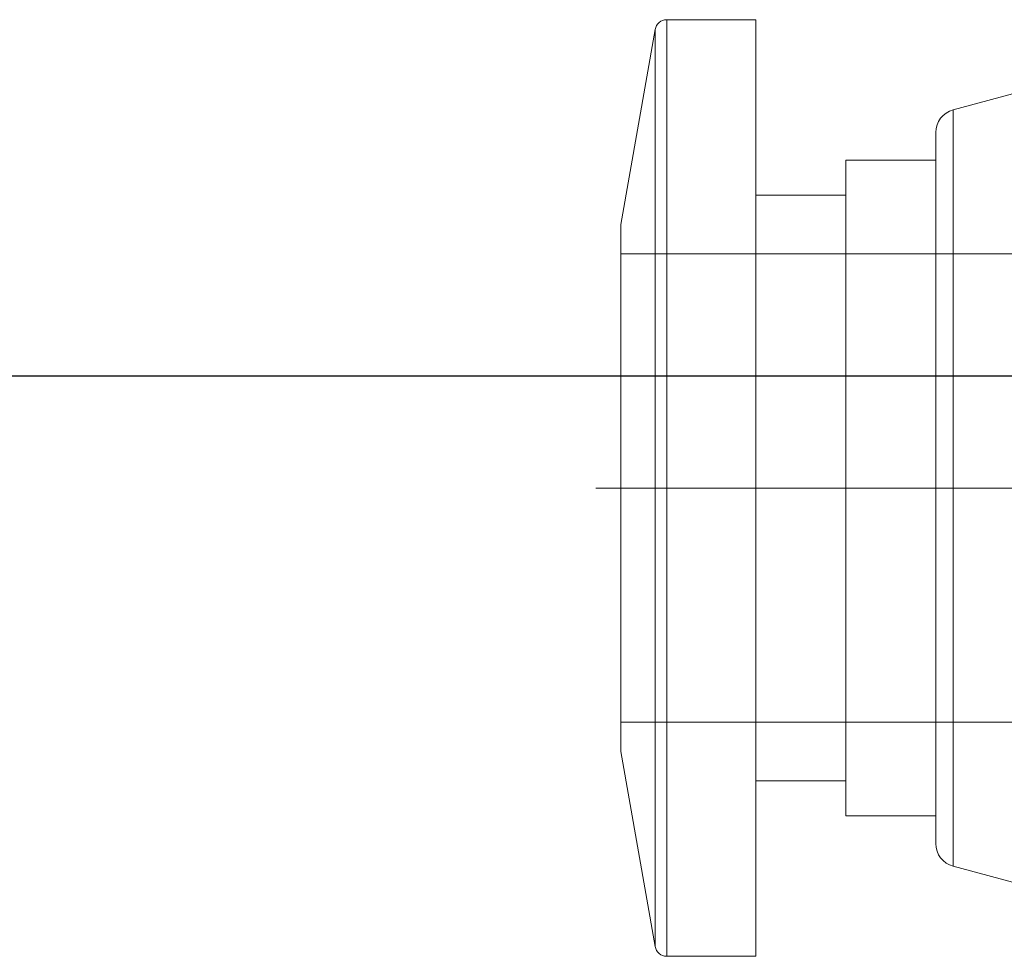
# Model space of a CAD drawing. Header units: millimetres. Extents: x 7142 to 9542, y -6624 to -4933.
# Tile 6 of 16: x 8155 to 8172, y -5590 to -5574. Entities that reach past the tile are written whole.
import ezdxf

# ---------------------------------------------------------------- set-up
doc = ezdxf.new("R2010")
doc.units = ezdxf.units.MM
doc.header["$MEASUREMENT"] = 0
doc.layers.add('图层1', color=7, linetype='Continuous', lineweight=25)
doc.layers.add('图层7', color=4, linetype='Continuous', lineweight=15)

# ---------------------------------------------------------------- blocks, each defined once
blk = doc.blocks.new('VL-O-1-4')
at = {"layer": '图层7'}
for p, q in [((1820.078, -1493.31), (1820.078, -1509.31)), ((1821.601, -1493.31), (1820.078, -1493.31)), ((1821.601, -1493.31), (1821.601, -1509.31)), ((1819.881, -1493.476), (1819.293, -1496.81)), ((1819.881, -1493.476), (1819.881, -1509.145)), ((1826.985, -1494.31), (1824.974, -1494.849)), ((1824.974, -1494.849), (1824.974, -1507.771)), ((1824.677, -1495.236), (1824.677, -1507.385)), ((1823.139, -1495.71), (1823.139, -1506.91)), ((1824.677, -1495.71), (1823.139, -1495.71)), ((1823.139, -1496.31), (1821.601, -1496.31)), ((1819.293, -1496.81), (1819.293, -1505.81)), ((1837.293, -1497.31), (1819.293, -1497.31)), ((1847.719, -1501.31), (1818.867, -1501.31)), ((1819.293, -1505.31), (1837.293, -1505.31)), ((1819.293, -1505.81), (1819.881, -1509.145)), ((1821.601, -1506.31), (1823.139, -1506.31)), ((1823.139, -1506.91), (1824.677, -1506.91)), ((1824.974, -1507.771), (1826.985, -1508.31)), ((1820.078, -1509.31), (1821.601, -1509.31))]:
    blk.add_line(p, q, dxfattribs=at)
for centre, radius, start, end in [((1820.078, -1493.51), 0.2, 90, 170), ((1825.077, -1495.236), 0.4, 105, 180), ((1825.077, -1507.385), 0.4, 180, 255), ((1820.078, -1509.11), 0.2, 190, 270)]:
    blk.add_arc(centre, radius, start, end, dxfattribs=at)

msp = doc.modelspace()

# ---------------------------------------------------------------- linework, layer by layer
at = {"layer": '图层1'}
msp.add_line((7643.718, -5580.143), (8251.718, -5580.143), dxfattribs=at)

# ---------------------------------------------------------------- block references
at = {"layer": '图层7'}
msp.add_blockref('VL-O-1-4', (6346.18, -4080.75), dxfattribs=at)

doc.saveas('drawing.dxf')
